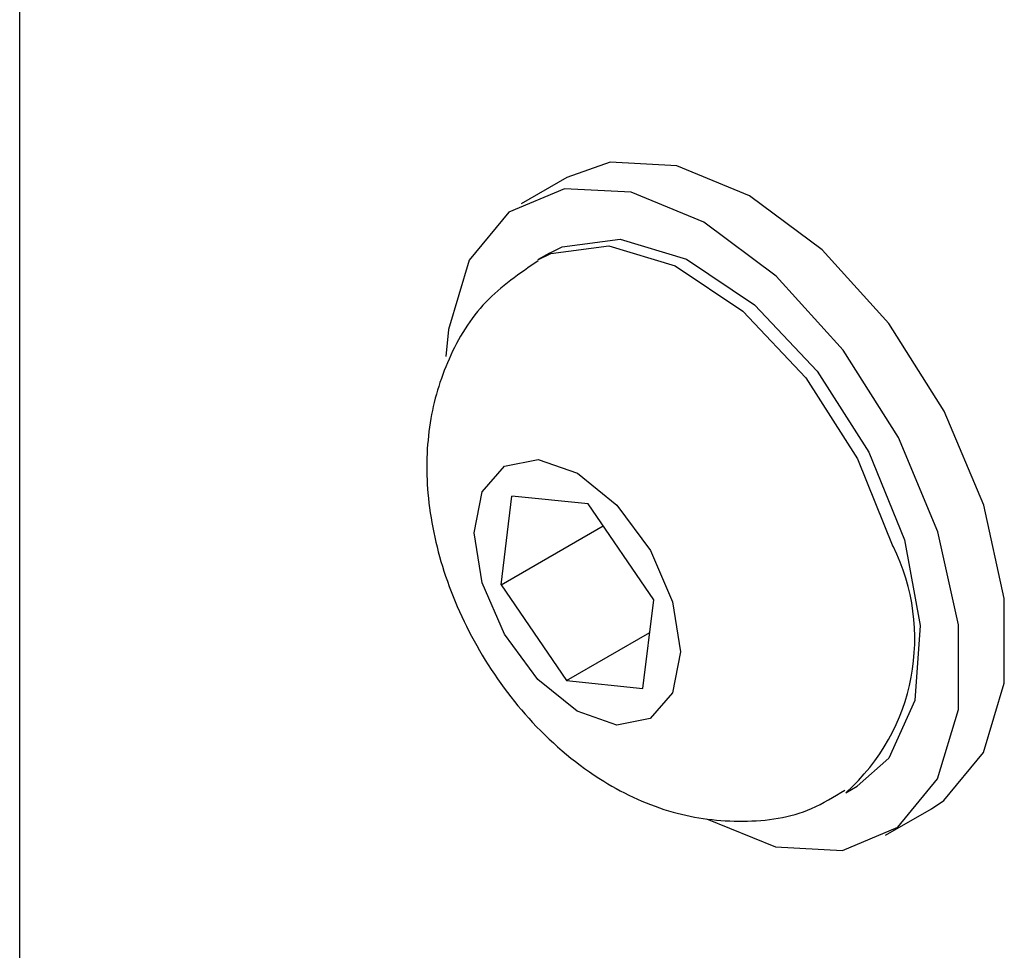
# Model space of a CAD drawing. Header units: millimetres. Extents: x -88 to 910, y -234 to 995.
# Tile 30 of 40: x 863 to 875, y 825 to 836. Entities that reach past the tile are written whole.
import ezdxf

# ---------------------------------------------------------------- set-up
doc = ezdxf.new("R2010")
doc.units = ezdxf.units.MM

msp = doc.modelspace()

# ---------------------------------------------------------------- linework, layer by layer
at = {"color": 7, "linetype": 'Continuous', "lineweight": 25}
for p, q in [((863.044, 639.045), (863.044, 893.275)), ((869.801, 834.551), (869.236, 834.224)), ((869.586, 833.618), (869.444, 833.536)), ((868.987, 829.523), (869.121, 830.614)), ((870.064, 830.52), (869.121, 830.614)), ((870.873, 829.334), (870.064, 830.52)), ((868.987, 829.523), (870.247, 830.251)), ((868.987, 829.523), (869.796, 828.338)), ((870.739, 828.243), (870.873, 829.334)), ((869.796, 828.338), (870.824, 828.931)), ((869.796, 828.338), (870.739, 828.243)), ((873.244, 826.954), (873.385, 827.036)), ((873.735, 826.43), (874.301, 826.756))]:
    msp.add_line(p, q, dxfattribs=at)
at = {"color": 7, "linetype": 'Continuous', "lineweight": 25, "flags": 128}
for points in [[(874.301, 826.756), (874.453, 826.857), (874.944, 827.452), (875.2, 828.307), (875.201, 829.353), (874.947, 830.503), (874.459, 831.666), (873.775, 832.746), (872.952, 833.658), (872.056, 834.325), (871.159, 834.696), (870.335, 834.738), (869.801, 834.551)], [(871.49, 833.999), (870.593, 834.369), (869.769, 834.412), (869.084, 834.124), (868.593, 833.528), (868.337, 832.673), (868.307, 832.342)], [(871.523, 826.631), (872.378, 826.285), (873.202, 826.242), (873.887, 826.53), (874.378, 827.126), (874.634, 827.981), (874.636, 829.026), (874.382, 830.176), (873.893, 831.339), (873.21, 832.42), (872.386, 833.331), (871.49, 833.999)], [(869.586, 833.618), (869.742, 833.694), (870.459, 833.787), (871.277, 833.541), (872.115, 832.98), (872.892, 832.159), (873.53, 831.159), (873.969, 830.078), (874.164, 829.021), (874.098, 828.092), (873.775, 827.381), (873.385, 827.036)], [(871.106, 829.311), (871.203, 828.693), (871.105, 828.187), (870.829, 827.87), (870.416, 827.79), (869.929, 827.96), (869.442, 828.353), (869.029, 828.911), (868.754, 829.547), (868.657, 830.165), (868.754, 830.671), (869.031, 830.988), (869.444, 831.068), (869.931, 830.898), (870.418, 830.504), (870.831, 829.947), (871.106, 829.311)]]:
    msp.add_lwpolyline(points, dxfattribs=at)
at = {"color": 8, "linetype": 'Continuous', "lineweight": 25, "flags": 128}
msp.add_lwpolyline([(869.442, 833.535), (869.601, 833.613), (870.318, 833.705), (871.136, 833.459), (871.974, 832.898), (872.75, 832.078), (873.389, 831.078), (873.827, 829.996)], dxfattribs=at)
at = {"color": 8, "linetype": 'Continuous', "lineweight": 25}
msp.add_arc((871.543, 828.857), 2.553, 311.9347, 26.5196, dxfattribs=at)
at = {"color": 7, "linetype": 'Continuous', "lineweight": 25}
msp.add_open_spline([(869.447, 833.521), (869.217, 833.365), (868.754, 833.05), (868.312, 832.325), (868.074, 831.515), (868.052, 830.623), (868.252, 829.663), (868.692, 828.682), (869.363, 827.772), (870.183, 827.086), (871.08, 826.677), (871.966, 826.564), (872.719, 826.667), (873.098, 826.904), (873.232, 826.988)], degree=3, knots=[0, 0, 0, 0, 0.077222, 0.1560365, 0.233493, 0.3152422, 0.4049594, 0.5008777, 0.5997885, 0.7044898, 0.7927354, 0.8751482, 0.9558248, 1, 1, 1, 1], dxfattribs=at)

doc.saveas('drawing.dxf')
